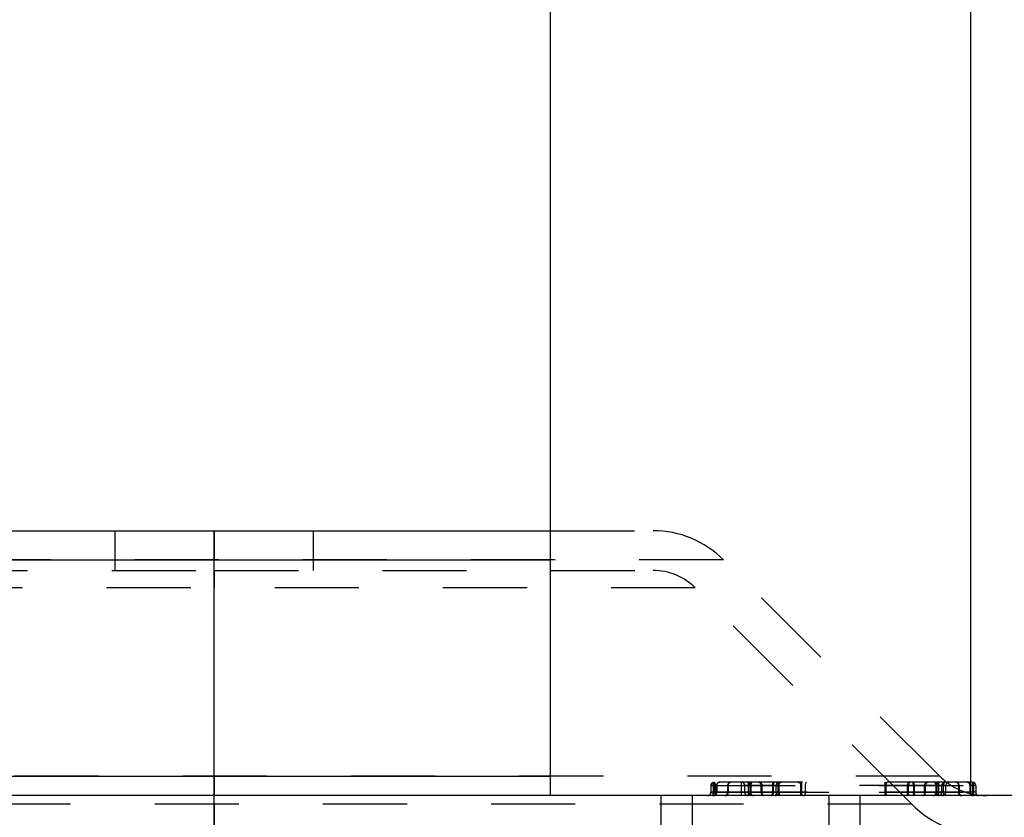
# Model space of a CAD drawing. Header units: inches. Extents: x 1907 to 2452, y -210 to -54.
# Tile 16 of 256: x 1918.734 to 1919.904, y -164.367 to -163.419. Entities that reach past the tile are written whole.
import ezdxf

# ---------------------------------------------------------------- set-up
doc = ezdxf.new("R2010")
doc.units = ezdxf.units.IN
doc.header["$LTSCALE"] = 0.5
doc.header["$MEASUREMENT"] = 0
doc.linetypes.add('HIDDEN', pattern=[0.225, 0.15, -0.075])
doc.layers.add('SID-M-H', color=4, linetype='HIDDEN')
doc.layers.add('SID-M-S', color=105, linetype='Continuous')

msp = doc.modelspace()

# ---------------------------------------------------------------- linework, layer by layer
at = {"layer": 'SID-M-H'}
for p, q in [((1918.84673, -164.02631), (1918.84673, -164.07355)), ((1919.08295, -164.07355), (1919.08295, -164.02631)), ((1919.36445, -164.02631), (1919.48673, -164.02631)), ((1919.57025, -164.0609), (1918.35944, -164.0609)), ((1918.96484, -164.3182), (1918.96483, -164.0609)), ((1919.82755, -164.3182), (1919.57025, -164.0609)), ((1918.44295, -164.07355), (1918.96486, -164.07355)), ((1918.96486, -164.07355), (1919.48673, -164.07355)), ((1919.53684, -164.09431), (1918.39284, -164.09431)), ((1918.96484, -164.35161), (1918.96483, -164.09431)), ((1918.96484, -164.35161), (1918.96485, -164.09431)), ((1919.79415, -164.35161), (1919.53684, -164.09431)), ((1919.82755, -164.3182), (1918.10213, -164.3182)), ((1919.55539, -164.32945), (1919.55539, -164.33733)), ((1919.55539, -164.32945), (1919.87035, -164.32945)), ((1919.55539, -164.32945), (1919.63646, -164.32945)), ((1919.55539, -164.32945), (1919.86445, -164.32945)), ((1919.55547, -164.32945), (1919.55547, -164.33733)), ((1919.55547, -164.32945), (1919.87035, -164.32945)), ((1919.55811, -164.32945), (1919.55813, -164.32869)), ((1919.55811, -164.32945), (1919.55811, -164.33733)), ((1919.55813, -164.32869), (1919.5582, -164.32795)), ((1919.5582, -164.32795), (1919.55831, -164.32727)), ((1919.55831, -164.32727), (1919.55847, -164.32667)), ((1919.55847, -164.32667), (1919.55865, -164.32618)), ((1919.55865, -164.32618), (1919.55886, -164.32582)), ((1919.55886, -164.32582), (1919.55909, -164.32559)), ((1919.55909, -164.32559), (1919.55933, -164.32552)), ((1919.86445, -164.32552), (1919.55933, -164.32552)), ((1919.55933, -164.34127), (1919.55933, -164.32552)), ((1919.55933, -164.32552), (1919.55957, -164.32559)), ((1919.55957, -164.32559), (1919.55981, -164.32582)), ((1919.55981, -164.32582), (1919.56002, -164.32618)), ((1919.56002, -164.32618), (1919.56021, -164.32667)), ((1919.56021, -164.32667), (1919.56037, -164.32727)), ((1919.56037, -164.32727), (1919.56048, -164.32795)), ((1919.56048, -164.32795), (1919.56055, -164.32869)), ((1919.56055, -164.32869), (1919.56058, -164.32945)), ((1919.56058, -164.32945), (1919.56058, -164.33733)), ((1919.56199, -164.32945), (1919.56199, -164.33733)), ((1919.56234, -164.32945), (1919.56234, -164.33733)), ((1919.5752, -164.32945), (1919.5752, -164.33733)), ((1919.57596, -164.32945), (1919.57596, -164.33733)), ((1919.59166, -164.34127), (1919.59166, -164.32552)), ((1919.5956, -164.33733), (1919.5956, -164.32945)), ((1919.83208, -164.32945), (1919.5956, -164.32945)), ((1919.59572, -164.33733), (1919.59572, -164.32945)), ((1919.59954, -164.32552), (1919.59954, -164.34127)), ((1919.60185, -164.32945), (1919.60185, -164.33733)), ((1919.60213, -164.33733), (1919.60213, -164.32945)), ((1919.60269, -164.33733), (1919.60269, -164.32945)), ((1919.60291, -164.32869), (1919.60287, -164.32945)), ((1919.60287, -164.32945), (1919.60287, -164.33733)), ((1919.603, -164.32795), (1919.60291, -164.32869)), ((1919.60316, -164.32727), (1919.603, -164.32795)), ((1919.60338, -164.32667), (1919.60316, -164.32727)), ((1919.60364, -164.32618), (1919.60338, -164.32667)), ((1919.60394, -164.32582), (1919.60364, -164.32618)), ((1919.60427, -164.32559), (1919.60394, -164.32582)), ((1919.6046, -164.32552), (1919.60427, -164.32559)), ((1919.61463, -164.32559), (1919.61421, -164.32552)), ((1919.61504, -164.32582), (1919.61463, -164.32559)), ((1919.61541, -164.32618), (1919.61504, -164.32582)), ((1919.61526, -164.33733), (1919.61526, -164.32945)), ((1919.61573, -164.32667), (1919.61541, -164.32618)), ((1919.616, -164.32727), (1919.61573, -164.32667)), ((1919.6162, -164.32795), (1919.616, -164.32727)), ((1919.61632, -164.32869), (1919.6162, -164.32795)), ((1919.61636, -164.32945), (1919.61632, -164.32869)), ((1919.61636, -164.33733), (1919.61636, -164.32945)), ((1919.62864, -164.32945), (1919.62868, -164.32869)), ((1919.62864, -164.32945), (1919.62864, -164.33733)), ((1919.62868, -164.32869), (1919.62877, -164.32795)), ((1919.62877, -164.32795), (1919.62893, -164.32727)), ((1919.62893, -164.32727), (1919.62915, -164.32667)), ((1919.62915, -164.32667), (1919.62941, -164.32618)), ((1919.62941, -164.32618), (1919.62971, -164.32582)), ((1919.62962, -164.32945), (1919.62962, -164.33733)), ((1919.62971, -164.32582), (1919.63004, -164.32559)), ((1919.63004, -164.32559), (1919.63037, -164.32552)), ((1919.63309, -164.32552), (1919.63351, -164.32559)), ((1919.63312, -164.32869), (1919.63309, -164.32945)), ((1919.63309, -164.33733), (1919.63309, -164.32945)), ((1919.63319, -164.32795), (1919.63312, -164.32869)), ((1919.6333, -164.32727), (1919.63319, -164.32795)), ((1919.63345, -164.32667), (1919.6333, -164.32727)), ((1919.63364, -164.32618), (1919.63345, -164.32667)), ((1919.63351, -164.32559), (1919.63392, -164.32582)), ((1919.63385, -164.32582), (1919.63364, -164.32618)), ((1919.63408, -164.32559), (1919.63385, -164.32582)), ((1919.63392, -164.32582), (1919.63429, -164.32618)), ((1919.63432, -164.32552), (1919.63408, -164.32559)), ((1919.63429, -164.32618), (1919.63462, -164.32667)), ((1919.63462, -164.32667), (1919.63488, -164.32727)), ((1919.63488, -164.32727), (1919.63508, -164.32795)), ((1919.63508, -164.32795), (1919.6352, -164.32869)), ((1919.6352, -164.32869), (1919.63525, -164.32945)), ((1919.63525, -164.33733), (1919.63525, -164.32945)), ((1919.63581, -164.33733), (1919.63581, -164.32945)), ((1919.63646, -164.33733), (1919.63646, -164.32945)), ((1919.66215, -164.33733), (1919.66215, -164.32945)), ((1919.66224, -164.32945), (1919.66224, -164.33733)), ((1919.66261, -164.33733), (1919.66261, -164.32945)), ((1919.663, -164.32552), (1919.663, -164.34127)), ((1919.66309, -164.34127), (1919.66309, -164.32552)), ((1919.66777, -164.32945), (1919.6678, -164.32869)), ((1919.66777, -164.33733), (1919.66777, -164.32945)), ((1919.6678, -164.32869), (1919.66787, -164.32795)), ((1919.66787, -164.32795), (1919.66798, -164.32727)), ((1919.66798, -164.32727), (1919.66813, -164.32667)), ((1919.66813, -164.32667), (1919.66832, -164.32618)), ((1919.66832, -164.32618), (1919.66853, -164.32582)), ((1919.66853, -164.32582), (1919.66876, -164.32559)), ((1919.66876, -164.32559), (1919.66899, -164.32552)), ((1919.76266, -164.32552), (1919.76266, -164.34127)), ((1919.76275, -164.34127), (1919.76275, -164.32552)), ((1919.76351, -164.32945), (1919.76351, -164.33733)), ((1919.76359, -164.33733), (1919.76359, -164.32945)), ((1919.78929, -164.33733), (1919.78929, -164.32945)), ((1919.7905, -164.32945), (1919.79054, -164.32869)), ((1919.7905, -164.33733), (1919.7905, -164.32945)), ((1919.79054, -164.32869), (1919.79067, -164.32795)), ((1919.79067, -164.32795), (1919.79086, -164.32727)), ((1919.79086, -164.32727), (1919.79113, -164.32667)), ((1919.79113, -164.32667), (1919.79146, -164.32618)), ((1919.79146, -164.32618), (1919.79183, -164.32582)), ((1919.79183, -164.32582), (1919.79223, -164.32559)), ((1919.79223, -164.32559), (1919.79265, -164.32552)), ((1919.79537, -164.32552), (1919.79571, -164.32559)), ((1919.79571, -164.32559), (1919.79604, -164.32582)), ((1919.79604, -164.32582), (1919.79634, -164.32618)), ((1919.79613, -164.32945), (1919.79613, -164.33733)), ((1919.79634, -164.32618), (1919.7966, -164.32667)), ((1919.7966, -164.32667), (1919.79681, -164.32727)), ((1919.79681, -164.32727), (1919.79697, -164.32795)), ((1919.79697, -164.32795), (1919.79707, -164.32869)), ((1919.79707, -164.32869), (1919.79711, -164.32945)), ((1919.79711, -164.32945), (1919.79711, -164.33733)), ((1919.80942, -164.32869), (1919.80938, -164.32945)), ((1919.80938, -164.33733), (1919.80938, -164.32945)), ((1919.80955, -164.32795), (1919.80942, -164.32869)), ((1919.80975, -164.32727), (1919.80955, -164.32795)), ((1919.81001, -164.32667), (1919.80975, -164.32727)), ((1919.81034, -164.32618), (1919.81001, -164.32667)), ((1919.81071, -164.32582), (1919.81034, -164.32618)), ((1919.81049, -164.33733), (1919.81049, -164.32945)), ((1919.81112, -164.32559), (1919.81071, -164.32582)), ((1919.81154, -164.32552), (1919.81112, -164.32559)), ((1919.82148, -164.32559), (1919.82114, -164.32552)), ((1919.82181, -164.32582), (1919.82148, -164.32559)), ((1919.82211, -164.32618), (1919.82181, -164.32582)), ((1919.82237, -164.32667), (1919.82211, -164.32618)), ((1919.82258, -164.32727), (1919.82237, -164.32667)), ((1919.82274, -164.32795), (1919.82258, -164.32727)), ((1919.82284, -164.32869), (1919.82274, -164.32795)), ((1919.82288, -164.32945), (1919.82284, -164.32869)), ((1919.82288, -164.32945), (1919.82288, -164.33733)), ((1919.82306, -164.33733), (1919.82306, -164.32945)), ((1919.82362, -164.33733), (1919.82362, -164.32945)), ((1919.8239, -164.32945), (1919.8239, -164.33733)), ((1919.82621, -164.34127), (1919.82621, -164.32552)), ((1919.83002, -164.33733), (1919.83002, -164.32945)), ((1919.83015, -164.33733), (1919.83015, -164.32945)), ((1919.83211, -164.32869), (1919.83208, -164.32945)), ((1919.83208, -164.33733), (1919.83208, -164.32945)), ((1919.83218, -164.32795), (1919.83211, -164.32869)), ((1919.83229, -164.32727), (1919.83218, -164.32795)), ((1919.83244, -164.32667), (1919.83229, -164.32727)), ((1919.83262, -164.32618), (1919.83244, -164.32667)), ((1919.83284, -164.32582), (1919.83262, -164.32618)), ((1919.83307, -164.32559), (1919.83284, -164.32582)), ((1919.8333, -164.32552), (1919.83307, -164.32559)), ((1919.8348, -164.33733), (1919.8348, -164.32945)), ((1919.84979, -164.32945), (1919.84979, -164.33733)), ((1919.85054, -164.32945), (1919.85054, -164.33733)), ((1919.86341, -164.32945), (1919.86341, -164.33733)), ((1919.86376, -164.32945), (1919.86376, -164.33733)), ((1919.86642, -164.32552), (1919.86642, -164.34127)), ((1919.86666, -164.32559), (1919.86642, -164.32552)), ((1919.86689, -164.32582), (1919.86666, -164.32559)), ((1919.86711, -164.32618), (1919.86689, -164.32582)), ((1919.8673, -164.32667), (1919.86711, -164.32618)), ((1919.86745, -164.32727), (1919.8673, -164.32667)), ((1919.86757, -164.32795), (1919.86745, -164.32727)), ((1919.86764, -164.32869), (1919.86757, -164.32795)), ((1919.86766, -164.32945), (1919.86764, -164.32869)), ((1919.86766, -164.32945), (1919.86766, -164.33733)), ((1919.87027, -164.32945), (1919.87027, -164.33733)), ((1919.49595, -164.34127), (1919.49595, -164.39477)), ((1919.53295, -164.34127), (1919.53295, -164.38851)), ((1919.87035, -164.33733), (1919.55539, -164.33733)), ((1919.63646, -164.33733), (1919.55539, -164.33733)), ((1919.86445, -164.33733), (1919.55539, -164.33733)), ((1919.55547, -164.33733), (1919.87035, -164.33733)), ((1919.55689, -164.34127), (1919.55713, -164.34119)), ((1919.55713, -164.34119), (1919.55735, -164.34097)), ((1919.55735, -164.34097), (1919.55757, -164.3406)), ((1919.55757, -164.3406), (1919.55775, -164.34011)), ((1919.55775, -164.34011), (1919.5579, -164.33952)), ((1919.5579, -164.33952), (1919.55802, -164.33884)), ((1919.55802, -164.33884), (1919.55809, -164.3381)), ((1919.55809, -164.3381), (1919.55811, -164.33733)), ((1919.56058, -164.33733), (1919.5606, -164.3381)), ((1919.5606, -164.3381), (1919.56067, -164.33884)), ((1919.56067, -164.33884), (1919.56079, -164.33952)), ((1919.56079, -164.33952), (1919.56094, -164.34011)), ((1919.56094, -164.34011), (1919.56113, -164.3406)), ((1919.56113, -164.3406), (1919.56134, -164.34097)), ((1919.56134, -164.34097), (1919.56158, -164.34119)), ((1919.56158, -164.34119), (1919.56182, -164.34127)), ((1919.5956, -164.33733), (1919.83208, -164.33733)), ((1919.60148, -164.34119), (1919.60114, -164.34127)), ((1919.6018, -164.34097), (1919.60148, -164.34119)), ((1919.6021, -164.3406), (1919.6018, -164.34097)), ((1919.60237, -164.34011), (1919.6021, -164.3406)), ((1919.60258, -164.33952), (1919.60237, -164.34011)), ((1919.60274, -164.33884), (1919.60258, -164.33952)), ((1919.60284, -164.3381), (1919.60274, -164.33884)), ((1919.60287, -164.33733), (1919.60284, -164.3381)), ((1919.61641, -164.3381), (1919.61636, -164.33733)), ((1919.61653, -164.33884), (1919.61641, -164.3381)), ((1919.61673, -164.33952), (1919.61653, -164.33884)), ((1919.61699, -164.34011), (1919.61673, -164.33952)), ((1919.61732, -164.3406), (1919.61699, -164.34011)), ((1919.61769, -164.34097), (1919.61732, -164.3406)), ((1919.6181, -164.34119), (1919.61769, -164.34097)), ((1919.61852, -164.34127), (1919.6181, -164.34119)), ((1919.62691, -164.34127), (1919.62725, -164.34119)), ((1919.62725, -164.34119), (1919.62757, -164.34097)), ((1919.62757, -164.34097), (1919.62787, -164.3406)), ((1919.62787, -164.3406), (1919.62813, -164.34011)), ((1919.62813, -164.34011), (1919.62835, -164.33952)), ((1919.62835, -164.33952), (1919.62851, -164.33884)), ((1919.62851, -164.33884), (1919.62861, -164.3381)), ((1919.62861, -164.3381), (1919.62864, -164.33733)), ((1919.63211, -164.34119), (1919.63187, -164.34127)), ((1919.63234, -164.34097), (1919.63211, -164.34119)), ((1919.63255, -164.3406), (1919.63234, -164.34097)), ((1919.63274, -164.34011), (1919.63255, -164.3406)), ((1919.63289, -164.33952), (1919.63274, -164.34011)), ((1919.633, -164.33884), (1919.63289, -164.33952)), ((1919.63307, -164.3381), (1919.633, -164.33884)), ((1919.63309, -164.33733), (1919.63307, -164.3381)), ((1919.63525, -164.33733), (1919.63529, -164.3381)), ((1919.63529, -164.3381), (1919.63541, -164.33884)), ((1919.63541, -164.33884), (1919.63561, -164.33952)), ((1919.63561, -164.33952), (1919.63588, -164.34011)), ((1919.63588, -164.34011), (1919.6362, -164.3406)), ((1919.6362, -164.3406), (1919.63657, -164.34097)), ((1919.63657, -164.34097), (1919.63698, -164.34119)), ((1919.63698, -164.34119), (1919.6374, -164.34127)), ((1919.66655, -164.34127), (1919.66679, -164.34119)), ((1919.66679, -164.34119), (1919.66702, -164.34097)), ((1919.66702, -164.34097), (1919.66723, -164.3406)), ((1919.66723, -164.3406), (1919.66741, -164.34011)), ((1919.66741, -164.34011), (1919.66757, -164.33952)), ((1919.66757, -164.33952), (1919.66768, -164.33884)), ((1919.66768, -164.33884), (1919.66775, -164.3381)), ((1919.66775, -164.3381), (1919.66777, -164.33733)), ((1919.69594, -164.38851), (1919.69594, -164.34127)), ((1919.73295, -164.39477), (1919.73295, -164.34127)), ((1919.78835, -164.34127), (1919.78877, -164.34119)), ((1919.78877, -164.34119), (1919.78917, -164.34097)), ((1919.78917, -164.34097), (1919.78955, -164.3406)), ((1919.78955, -164.3406), (1919.78987, -164.34011)), ((1919.78987, -164.34011), (1919.79014, -164.33952)), ((1919.79014, -164.33952), (1919.79034, -164.33884)), ((1919.79034, -164.33884), (1919.79046, -164.3381)), ((1919.79046, -164.3381), (1919.7905, -164.33733)), ((1919.79711, -164.33733), (1919.79714, -164.3381)), ((1919.79714, -164.3381), (1919.79724, -164.33884)), ((1919.79724, -164.33884), (1919.7974, -164.33952)), ((1919.7974, -164.33952), (1919.79761, -164.34011)), ((1919.79761, -164.34011), (1919.79788, -164.3406)), ((1919.79788, -164.3406), (1919.79817, -164.34097)), ((1919.79817, -164.34097), (1919.7985, -164.34119)), ((1919.7985, -164.34119), (1919.79884, -164.34127)), ((1919.80765, -164.34119), (1919.80723, -164.34127)), ((1919.80805, -164.34097), (1919.80765, -164.34119)), ((1919.80843, -164.3406), (1919.80805, -164.34097)), ((1919.80875, -164.34011), (1919.80843, -164.3406)), ((1919.80902, -164.33952), (1919.80875, -164.34011)), ((1919.80922, -164.33884), (1919.80902, -164.33952)), ((1919.80934, -164.3381), (1919.80922, -164.33884)), ((1919.80938, -164.33733), (1919.80934, -164.3381)), ((1919.82291, -164.3381), (1919.82288, -164.33733)), ((1919.82301, -164.33884), (1919.82291, -164.3381)), ((1919.82317, -164.33952), (1919.82301, -164.33884)), ((1919.82338, -164.34011), (1919.82317, -164.33952)), ((1919.82364, -164.3406), (1919.82338, -164.34011)), ((1919.82394, -164.34097), (1919.82364, -164.3406)), ((1919.82427, -164.34119), (1919.82394, -164.34097)), ((1919.82461, -164.34127), (1919.82427, -164.34119)), ((1919.8311, -164.34119), (1919.83086, -164.34127)), ((1919.83133, -164.34097), (1919.8311, -164.34119)), ((1919.83154, -164.3406), (1919.83133, -164.34097)), ((1919.83172, -164.34011), (1919.83154, -164.3406)), ((1919.83188, -164.33952), (1919.83172, -164.34011)), ((1919.83199, -164.33884), (1919.83188, -164.33952)), ((1919.83206, -164.3381), (1919.83199, -164.33884)), ((1919.83208, -164.33733), (1919.83206, -164.3381)), ((1919.86769, -164.3381), (1919.86766, -164.33733)), ((1919.86776, -164.33884), (1919.86769, -164.3381)), ((1919.86787, -164.33952), (1919.86776, -164.33884)), ((1919.86803, -164.34011), (1919.86787, -164.33952)), ((1919.86822, -164.3406), (1919.86803, -164.34011)), ((1919.86843, -164.34097), (1919.86822, -164.3406)), ((1919.86866, -164.34119), (1919.86843, -164.34097)), ((1919.86891, -164.34127), (1919.86866, -164.34119)), ((1919.79415, -164.35161), (1918.13554, -164.35161))]:
    msp.add_line(p, q, dxfattribs=at)
for centre, radius, start, end in [((1962.90883, -164.05592), 43.944, 179.961383, 180.006487), ((1919.48673, -164.14442), 0.11811, 45, 90), ((1945.33123, -164.09132), 26.36641, 179.961383, 180.006487), ((1892.59846, -164.09132), 26.3664, 359.993513, 0.038617), ((1919.48673, -164.14442), 0.07087, 45, 90), ((1865.4887, -164.32152), 53.47614, 359.978844, 0.003554), ((1919.88323, -164.26253), 0.07874, 225, 256.19996), ((1919.55933, -164.32945), 0.00394, 90, 180), ((1919.55937, -164.32942), 0.0039, 90.59141, 180.57944), ((1919.56589, -164.32942), 0.0039, 90.59141, 180.57944), ((1919.56607, -164.32925), 0.00374, 93.50339, 183.11973), ((1919.57894, -164.32925), 0.00374, 93.50339, 183.11973), ((1919.57943, -164.32895), 0.00351, 101.81137, 188.23343), ((1919.59166, -164.32945), 0.00394, 0, 90), ((1919.59185, -164.32939), 0.00388, 359.10986, 89.0813), ((1919.59825, -164.32939), 0.00388, 359.10986, 89.0813), ((1919.59906, -164.32914), 0.00364, 355.09344, 84.06078), ((1919.60532, -164.32895), 0.00351, 101.81137, 188.23343), ((1919.61163, -164.32914), 0.00364, 355.09344, 84.06078), ((1919.63531, -164.32851), 0.00577, 148.78283, 189.45987), ((1919.63162, -164.32853), 0.00493, 349.14258, 37.60733), ((1919.63975, -164.32945), 0.00394, 90, 180), ((1919.65868, -164.32945), 0.00394, 0, 90), ((1919.65731, -164.32853), 0.00493, 349.14258, 37.60733), ((1919.66793, -164.32851), 0.00577, 148.78283, 189.45987), ((1919.75782, -164.32851), 0.00577, 350.54013, 31.21715), ((1919.76844, -164.32853), 0.00493, 142.39267, 190.85742), ((1919.79413, -164.32853), 0.00493, 142.39267, 190.85742), ((1919.79044, -164.32851), 0.00577, 350.54013, 31.21715), ((1919.81412, -164.32914), 0.00364, 95.93922, 184.90656), ((1919.82043, -164.32895), 0.00351, 351.76657, 78.18863), ((1919.82669, -164.32914), 0.00364, 95.93922, 184.90656), ((1919.82749, -164.32939), 0.00388, 90.9187, 180.89014), ((1919.8339, -164.32939), 0.00388, 90.9187, 180.89014), ((1919.83408, -164.32945), 0.00394, 90, 180), ((1919.83873, -164.32945), 0.00394, 90, 180), ((1919.84632, -164.32895), 0.00351, 351.76657, 78.18863), ((1919.84681, -164.32925), 0.00374, 356.88027, 86.49661), ((1919.85986, -164.32942), 0.0039, 359.42056, 89.40859), ((1919.85967, -164.32925), 0.00374, 356.88027, 86.49661), ((1919.86638, -164.32942), 0.0039, 359.42056, 89.40859), ((1919.55146, -164.33733), 0.00394, 270, 0), ((1919.55158, -164.33737), 0.0039, 270.59141, 0.57944), ((1919.55809, -164.33737), 0.0039, 270.59141, 0.57944), ((1919.5586, -164.33753), 0.00374, 273.50339, 3.11973), ((1919.57147, -164.33753), 0.00374, 273.50339, 3.11973), ((1919.57248, -164.33783), 0.00351, 281.81137, 8.23343), ((1919.59954, -164.33733), 0.00394, 180, 270), ((1919.5996, -164.33739), 0.00388, 179.10986, 269.0813), ((1919.59838, -164.33783), 0.00351, 281.81137, 8.23343), ((1919.60601, -164.33739), 0.00388, 179.10986, 269.0813), ((1919.60632, -164.33764), 0.00364, 175.09344, 264.06078), ((1919.61889, -164.33764), 0.00364, 175.09344, 264.06078), ((1919.62393, -164.33828), 0.00577, 328.78283, 9.45987), ((1919.63187, -164.33733), 0.00394, 270, 0), ((1919.6413, -164.33826), 0.00493, 169.14258, 217.60733), ((1919.65655, -164.33828), 0.00577, 328.78283, 9.45987), ((1919.66699, -164.33826), 0.00493, 169.14258, 217.60733), ((1919.66655, -164.33733), 0.00394, 180, 270), ((1919.75875, -164.33826), 0.00493, 322.39267, 10.85742), ((1919.7692, -164.33828), 0.00577, 170.54013, 211.21715), ((1919.78444, -164.33826), 0.00493, 322.39267, 10.85742), ((1919.80182, -164.33828), 0.00577, 170.54013, 211.21715), ((1919.80685, -164.33764), 0.00364, 275.93922, 4.90656), ((1919.81974, -164.33739), 0.00388, 270.9187, 0.89014), ((1919.81942, -164.33764), 0.00364, 275.93922, 4.90656), ((1919.82737, -164.33783), 0.00351, 171.76657, 258.18863), ((1919.82621, -164.33733), 0.00394, 270, 0), ((1919.82615, -164.33739), 0.00388, 270.9187, 0.89014), ((1919.83086, -164.33733), 0.00394, 270, 0), ((1919.85326, -164.33783), 0.00351, 171.76657, 258.18863), ((1919.85428, -164.33753), 0.00374, 176.88027, 266.49661), ((1919.86714, -164.33753), 0.00374, 176.88027, 266.49661), ((1919.86766, -164.33737), 0.0039, 179.42056, 269.40859), ((1919.87417, -164.33737), 0.0039, 179.42056, 269.40859), ((1919.87429, -164.33733), 0.00394, 232.30099, 270), ((1833.40302, -164.35692), 85.56183, 359.9788442, 0.003554), ((2004.52667, -164.35692), 85.56183, 179.996446, 180.0211558), ((1919.88323, -164.26253), 0.12598, 225, 270)]:
    msp.add_arc(centre, radius, start, end, dxfattribs=at)
at = {"layer": 'SID-M-S'}
for p, q in [((1919.36445, -163.21627), (1919.36445, -164.34127)), ((1919.86445, -164.34127), (1919.86445, -163.21627)), ((1918.44295, -164.02631), (1918.96486, -164.02631)), ((1918.96486, -164.02631), (1919.36445, -164.02631)), ((1918.35944, -164.0609), (1919.36445, -164.0609)), ((1918.96484, -164.3182), (1918.96485, -164.0609)), ((1918.25126, -164.3182), (1919.36445, -164.3182)), ((1919.86642, -164.32552), (1919.86445, -164.32552)), ((1919.87035, -164.32945), (1919.86445, -164.32945)), ((1919.86642, -164.32552), (1919.86642, -164.33945)), ((1919.87035, -164.32945), (1919.87035, -164.33733)), ((1923.50126, -164.34127), (1918.25126, -164.34127)), ((1919.87035, -164.33733), (1919.86445, -164.33733))]:
    msp.add_line(p, q, dxfattribs=at)
for centre, radius, start, end in [((1875.02086, -164.05592), 43.944, 359.993513, 0.038617), ((1972.44099, -164.32152), 53.47614, 179.996446, 180.021156), ((1919.86642, -164.32945), 0.00394, 0, 90), ((1919.88323, -164.26253), 0.07874, 256.19996, 270), ((1919.87429, -164.33733), 0.00394, 180, 232.30099)]:
    msp.add_arc(centre, radius, start, end, dxfattribs=at)

doc.saveas('drawing.dxf')
